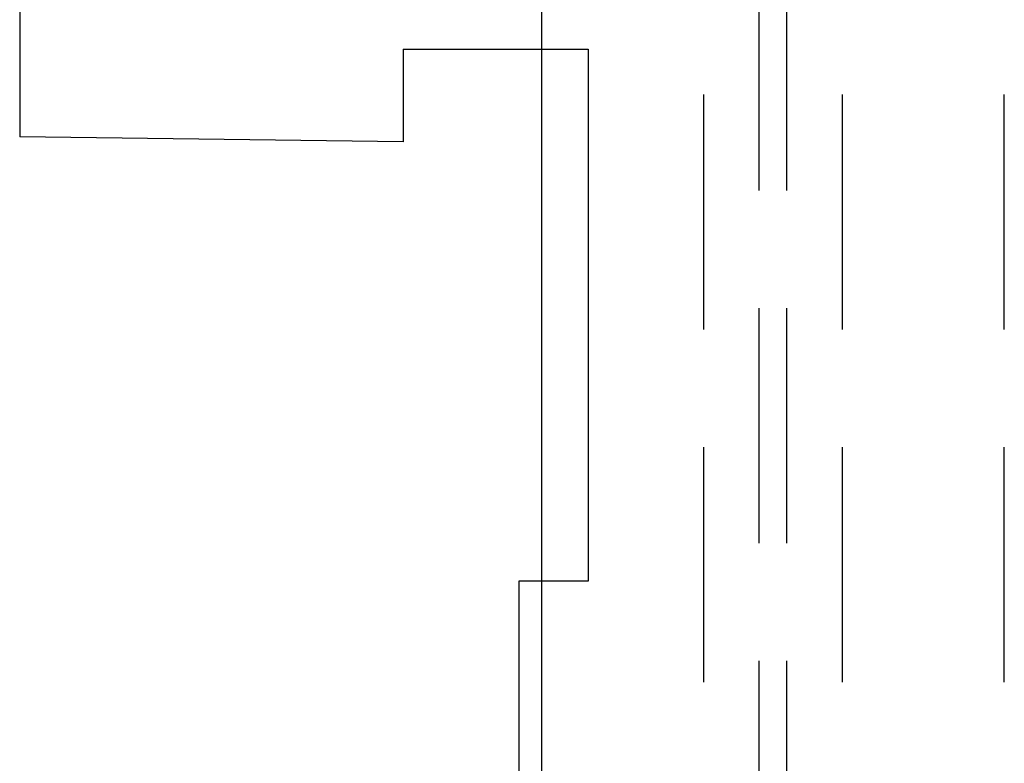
# Model space of a CAD drawing. Header units: millimetres. Extents: x 146050 to 148163, y 46632 to 48965.
# Tile 6 of 19: x 146050 to 146263, y 46798 to 46958. Entities that reach past the tile are written whole.
import ezdxf

# ---------------------------------------------------------------- set-up
doc = ezdxf.new("R2010")
doc.units = ezdxf.units.MM
doc.header["$LTSCALE"] = 200
doc.linetypes.add('HIDDEN', pattern=[1.905, 1.27, -0.635])
doc.layers.add('Caillebotis', color=1, linetype='Continuous')
doc.layers.add('Plancher intermediaire', color=7, linetype='Continuous')

msp = doc.modelspace()

# ---------------------------------------------------------------- linework, layer by layer
at = {"layer": 'Caillebotis'}
for p, q in [((146049.57, 48331.91), (146049.58, 46932.97)), ((146132.5, 46951.91), (146132.5, 46931.91)), ((146132.5, 46931.91), (146049.58, 46932.97))]:
    msp.add_line(p, q, dxfattribs=at)
at = {"layer": 'Caillebotis', "linetype": 'Continuous'}
for p, q in [((146132.5, 46951.91), (146172.5, 46951.91)), ((146172.5, 46951.91), (146172.5, 46836.91)), ((146172.5, 46836.91), (146157.5, 46836.91)), ((146157.5, 46836.91), (146157.5, 46636.91))]:
    msp.add_line(p, q, dxfattribs=at)
at = {"layer": 'Plancher intermediaire', "linetype": 'HIDDEN', "ltscale": 0.2}
for p, q in [((146209.5, 46692.73), (146209.5, 48581.08)), ((146215.5, 46692.73), (146215.5, 48581.08)), ((146162.5, 46738.91), (146162.5, 48534.91)), ((146197.5, 46738.91), (146197.5, 48534.91)), ((146227.5, 46738.91), (146227.5, 48534.91)), ((146262.5, 46738.91), (146262.5, 48534.91))]:
    msp.add_line(p, q, dxfattribs=at)
at = {"layer": 'Plancher intermediaire', "linetype": 'HIDDEN'}
for p, q in [((146162.5, 46951.91), (146162.5, 48311.91)), ((146162.5, 46738.91), (146162.5, 46836.91))]:
    msp.add_line(p, q, dxfattribs=at)
at = {"layer": 'Plancher intermediaire', "linetype": 'Continuous'}
msp.add_line((146162.5, 46836.91), (146162.5, 46951.91), dxfattribs=at)

doc.saveas('drawing.dxf')
